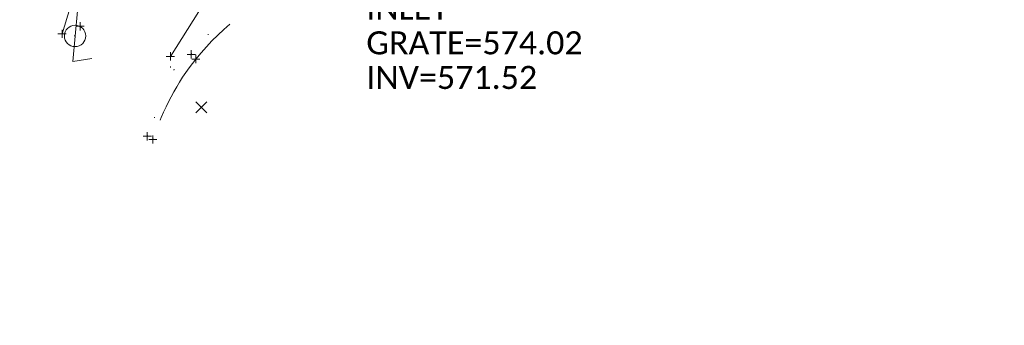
# Model space of a CAD drawing. Extents: x 413123 to 1465301, y 377724 to 504150.
# Tile 213 of 256: x 1463121 to 1463240, y 433779 to 433816. Entities that reach past the tile are written whole.
import ezdxf

# ---------------------------------------------------------------- set-up
doc = ezdxf.new("R2010")
doc.units = 0
doc.header["$MEASUREMENT"] = 0
for name, pattern in [('DGN Style 1', [8.732639, 0.01453, -8.718109]), ('DGN Style 3', [20.342255, 14.530182, -5.812073]), ('treelt', [0.299999, -0.15, -0.15])]:
    doc.linetypes.add(name, pattern=pattern)
for name, color, linetype, lineweight in [('DR_X_Text', 7, 'Continuous', 0), ('LT_X_Poles', 40, 'Continuous', 0), ('PV_X_Curb', 120, 'DGN Style 1', 0), ('PV_X_EOP', 7, 'DGN Style 3', 0), ('SV_X_Random_Point (Construction)', 7, 'Continuous', 0), ('VG_X_Tree_Line_Lt', 3, 'treelt', 0)]:
    doc.layers.add(name, color=color, linetype=linetype, lineweight=lineweight)
doc.layers.add('SV_Observation (Construction)', color=97, linetype='DGN Style 1', lineweight=0, transparency=0.9)
doc.layers.add('SV_X_Shot_Marker (Construction)', color=40, linetype='Continuous', lineweight=0, transparency=0.5)
doc.styles.add('X_Straight-Normal LS 0.50', font='calibril.ttf', dxfattribs={"height": 0.14})

# ---------------------------------------------------------------- blocks, each defined once
blk = doc.blocks.new('SVPT_615')
at = {"layer": 'SV_X_Shot_Marker (Construction)', "transparency": 33554495}
for p, q in [((-0.025, 0), (0.025, 0)), ((0, 0.025), (0, -0.025))]:
    blk.add_line(p, q, dxfattribs=at)
blk.add_point((0, 0), dxfattribs=at)
blk = doc.blocks.new('SVPT_616')
at = {"layer": 'SV_X_Shot_Marker (Construction)', "transparency": 33554495}
for p, q in [((-0.025, 0), (0.025, 0)), ((0, 0.025), (0, -0.025))]:
    blk.add_line(p, q, dxfattribs=at)
blk.add_point((0, 0), dxfattribs=at)
blk = doc.blocks.new('SVPT_617')
at = {"layer": 'SV_X_Shot_Marker (Construction)', "transparency": 33554495}
for p, q in [((-0.025, 0), (0.025, 0)), ((0, 0.025), (0, -0.025))]:
    blk.add_line(p, q, dxfattribs=at)
blk.add_point((0, 0), dxfattribs=at)
blk = doc.blocks.new('SVPT_618')
at = {"layer": 'SV_X_Shot_Marker (Construction)', "transparency": 33554495}
for p, q in [((-0.025, 0), (0.025, 0)), ((0, 0.025), (0, -0.025))]:
    blk.add_line(p, q, dxfattribs=at)
blk.add_point((0, 0), dxfattribs=at)
blk = doc.blocks.new('X_129')
at = {"layer": 'SV_X_Random_Point (Construction)', "color": 7, "linetype": 'Continuous', "lineweight": 0, "transparency": 33554559}
for p, q in [((-0.0333, -0.0334), (0.0333, 0.0334)), ((-0.0333, 0.0334), (0.0333, -0.0334))]:
    blk.add_line(p, q, dxfattribs=at)
blk = doc.blocks.new('SVPT_654')
at = {"layer": 'SV_X_Shot_Marker (Construction)', "transparency": 33554495}
for p, q in [((-0.025, 0), (0.025, 0)), ((0, 0.025), (0, -0.025))]:
    blk.add_line(p, q, dxfattribs=at)
blk.add_point((0, 0), dxfattribs=at)
blk = doc.blocks.new('SVPT_1059')
at = {"layer": 'SV_X_Shot_Marker (Construction)', "transparency": 33554495}
for p, q in [((-0.025, 0), (0.025, 0)), ((0, 0.025), (0, -0.025))]:
    blk.add_line(p, q, dxfattribs=at)
blk.add_point((0, 0), dxfattribs=at)
blk = doc.blocks.new('LPOLE_1')
at = {"layer": 'LT_X_Poles', "color": 52, "linetype": 'Continuous', "lineweight": 0, "flags": 128}
blk.add_lwpolyline([(0.0393, 0.1477), (-0.0394, -0.1516), (0.0788, -0.1516)], dxfattribs=at)
at = {"layer": 'LT_X_Poles', "color": 52, "linetype": 'Continuous', "lineweight": 0}
blk.add_circle((0, 0), 0.065, dxfattribs=at)
blk = doc.blocks.new('SVPT_1060')
at = {"layer": 'SV_X_Shot_Marker (Construction)', "transparency": 33554495}
for p, q in [((-0.025, 0), (0.025, 0)), ((0, 0.025), (0, -0.025))]:
    blk.add_line(p, q, dxfattribs=at)
blk.add_point((0, 0), dxfattribs=at)

msp = doc.modelspace()

# ---------------------------------------------------------------- linework, layer by layer
at = {"layer": 'PV_X_Curb'}
for points, knots in [([(1463314.51, 433862.79, 576.27), (1463311.92, 433862.37, 576.26), (1463309.32, 433861.95, 576.24), (1463306.73, 433861.53, 576.23), (1463298.59, 433860.19, 576.14), (1463290.45, 433858.85, 576.04), (1463282.31, 433857.5, 575.94), (1463274.85, 433856.25, 575.84), (1463267.4, 433855, 575.73), (1463259.94, 433853.75, 575.62), (1463254.03, 433852.76, 575.55), (1463248.11, 433851.77, 575.47), (1463242.2, 433850.77, 575.4), (1463234.6, 433849.51, 575.3), (1463226.99, 433848.24, 575.21), (1463219.38, 433846.98, 575.11), (1463212.33, 433845.83, 575.06), (1463205.28, 433844.67, 575.01), (1463198.23, 433843.52, 574.97), (1463191.17, 433842.35, 574.92), (1463184.11, 433841.19, 574.88), (1463177.05, 433840.02, 574.83), (1463168.9, 433838.68, 574.79), (1463160.75, 433837.34, 574.75), (1463152.61, 433836, 574.71), (1463145.07, 433834.74, 574.67), (1463137.53, 433833.49, 574.63), (1463129.99, 433832.23, 574.59), (1463128.33, 433831.98, 574.57), (1463126.67, 433831.73, 574.55), (1463125, 433831.48, 574.53), (1463122.69, 433831.16, 574.39), (1463120.38, 433830.83, 574.25), (1463118.07, 433830.51, 574.11), (1463109.92, 433829.22, 574.07), (1463101.78, 433827.94, 574.02), (1463093.63, 433826.66, 573.98), (1463084.91, 433825.27, 573.92), (1463076.19, 433823.88, 573.86), (1463067.47, 433822.5, 573.8), (1463061.6, 433821.53, 573.77), (1463055.73, 433820.56, 573.74), (1463049.86, 433819.59, 573.72), (1463040.36, 433818.08, 573.68), (1463030.86, 433816.58, 573.65), (1463021.36, 433815.08, 573.61), (1463017.91, 433814.54, 573.6), (1463014.47, 433814.01, 573.6), (1463011.02, 433813.48, 573.59), (1463009.4, 433813.19, 573.7), (1463007.78, 433812.9, 573.82), (1463006.16, 433812.6, 573.94), (1462999.19, 433811.53, 573.91), (1462992.22, 433810.46, 573.89), (1462985.25, 433809.4, 573.87), (1462977.09, 433808.13, 573.84), (1462968.93, 433806.87, 573.82), (1462960.77, 433805.6, 573.79), (1462957.69, 433805.1, 573.79), (1462954.61, 433804.59, 573.79), (1462951.53, 433804.09, 573.8), (1462949.88, 433803.8, 573.65), (1462948.23, 433803.51, 573.5), (1462946.57, 433803.23, 573.35), (1462945.28, 433802.9, 573.33), (1462944, 433802.58, 573.31), (1462942.71, 433802.26, 573.29), (1462941.77, 433802.02, 573.28), (1462939.87, 433800.85, 573.22), (1462937.33, 433798.12, 573.13), (1462933.78, 433791.83, 574.14), (1462930.91, 433785.51, 574.93), (1462932.26, 433780.89, 573.62), (1462932.37, 433780.52, 573.51), (1462932.48, 433780.16, 573.41), (1462932.59, 433779.79, 573.31)], [0, 0, 0, 0, 0.041667, 0.041667, 0.041667, 0.083333, 0.083333, 0.083333, 0.125, 0.125, 0.125, 0.166667, 0.166667, 0.166667, 0.208333, 0.208333, 0.208333, 0.25, 0.25, 0.25, 0.291667, 0.291667, 0.291667, 0.333333, 0.333333, 0.333333, 0.375, 0.375, 0.375, 0.416667, 0.416667, 0.416667, 0.458333, 0.458333, 0.458333, 0.5, 0.5, 0.5, 0.541667, 0.541667, 0.541667, 0.583333, 0.583333, 0.583333, 0.625, 0.625, 0.625, 0.666667, 0.666667, 0.666667, 0.708333, 0.708333, 0.708333, 0.75, 0.75, 0.75, 0.791667, 0.791667, 0.791667, 0.833333, 0.833333, 0.833333, 0.875, 0.875, 0.875, 0.916667, 0.916667, 0.916667, 0.921384, 0.927711, 0.935073, 0.958333, 0.958333, 0.958333, 1, 1, 1, 1]), ([(1463223.78, 433820.54, 574.95), (1463219.91, 433820.9, 574.93), (1463216.05, 433821.27, 574.92), (1463212.19, 433821.63, 574.91), (1463209.47, 433822.55, 574.81), (1463206.75, 433823.47, 574.71), (1463204.03, 433824.4, 574.6), (1463200.11, 433825.82, 574.6), (1463196.19, 433827.23, 574.6), (1463192.27, 433828.65, 574.59), (1463185.27, 433829.21, 574.55), (1463172.37, 433828.44, 574.55), (1463154.47, 433823.4, 574.45), (1463141.51, 433814.04, 574.96), (1463137.32, 433805.99, 574.81), (1463136.03, 433802.26, 574.72)], [0, 0, 0, 0, 0.25, 0.25, 0.25, 0.5, 0.5, 0.5, 0.75, 0.75, 0.75, 0.827313, 0.896853, 0.957523, 1, 1, 1, 1])]:
    msp.add_open_spline(points, degree=3, knots=knots, dxfattribs=at)
at = {"layer": 'PV_X_EOP'}
msp.add_open_spline([(1463223.59, 433819.87, 575), (1463219.69, 433820.28, 574.89), (1463215.79, 433820.69, 574.77), (1463211.88, 433821.1, 574.66), (1463209.25, 433821.9, 574.64), (1463206.61, 433822.69, 574.62), (1463203.98, 433823.48, 574.6), (1463200.03, 433824.91, 574.59), (1463196.07, 433826.33, 574.58), (1463192.12, 433827.76, 574.58), (1463185.21, 433828.37, 574.55), (1463172.47, 433827.69, 574.55), (1463154.83, 433822.68, 574.47), (1463142.05, 433813.46, 574.74), (1463137.95, 433805.54, 574.74), (1463136.7, 433801.87, 574.73)], degree=3, knots=[0, 0, 0, 0, 0.25, 0.25, 0.25, 0.5, 0.5, 0.5, 0.75, 0.75, 0.75, 0.827389, 0.897067, 0.957678, 1, 1, 1, 1], dxfattribs=at)
at = {"layer": 'SV_Observation (Construction)', "transparency": 33554434}
for p, q in [((1463136.03, 433802.26, 574.72), (1463144.66, 433828.08, 574.66)), ((1463136.7, 433801.87, 574.73), (1463144.66, 433828.08, 574.66)), ((1463138.83, 433811.96, 574.78), (1463144.66, 433828.08, 574.66)), ((1463141.37, 433812.21, 574.86), (1463144.66, 433828.08, 574.66)), ((1463141.92, 433811.64, 574.71), (1463144.66, 433828.08, 574.66)), ((1463142.58, 433805.79, 574.75), (1463144.66, 433828.08, 574.66)), ((1463127.88, 433815.62, 574.11), (1462810.23, 433779.32, 573.05)), ((1463125.68, 433814.7, 574.02), (1462810.23, 433779.32, 573.05)), ((1463127.27, 433814.45, 574), (1462810.23, 433779.32, 573.05))]:
    msp.add_line(p, q, dxfattribs=at)
at = {"layer": 'VG_X_Tree_Line_Lt'}
msp.add_polyline3d([(1463125.68, 433814.7, 574.02), (1463127.36, 433820.22, 574.15), (1463126.99, 433823.73, 574.31), (1463137.73, 433822.66, 574.8), (1463142.3, 433817.43, 574.7), (1463138.83, 433811.96, 574.78)], dxfattribs=at)

# ---------------------------------------------------------------- block references
at = {"layer": 'LT_X_Poles', "color": 52, "linetype": 'Continuous', "lineweight": 0, "xscale": 20, "yscale": 20, "zscale": 20, "rotation": 9.251083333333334}
msp.add_blockref('LPOLE_1', (1463127.27, 433814.45, 574), dxfattribs=at)
at = {"layer": 'SV_X_Random_Point (Construction)', "color": 7, "linetype": 'Continuous', "lineweight": 0, "transparency": 33554559, "xscale": 20, "yscale": 20, "zscale": 20}
msp.add_blockref('X_129', (1463142.58, 433805.79, 574.75), dxfattribs=at)
at = {"layer": 'SV_X_Shot_Marker (Construction)', "transparency": 33554495, "xscale": 20, "yscale": 20, "zscale": 20}
for name, p in [('SVPT_1060', (1463127.88, 433815.62, 574.11)), ('SVPT_1059', (1463125.68, 433814.7, 574.02)), ('SVPT_654', (1463138.83, 433811.96, 574.78)), ('SVPT_616', (1463141.37, 433812.21, 574.86)), ('SVPT_615', (1463141.92, 433811.64, 574.71)), ('SVPT_618', (1463136.03, 433802.26, 574.72)), ('SVPT_617', (1463136.7, 433801.87, 574.73))]:
    msp.add_blockref(name, p, dxfattribs=at)

# ---------------------------------------------------------------- texts
at = {"layer": 'DR_X_Text', "insert": (1463162.6, 433819.21), "char_height": 2.8, "attachment_point": 1, "line_spacing_factor": 0.9, "style": 'X_Straight-Normal LS 0.50'}
msp.add_mtext('INLET\\PGRATE=574.02\\PINV=571.52', dxfattribs=at)

doc.saveas('drawing.dxf')
